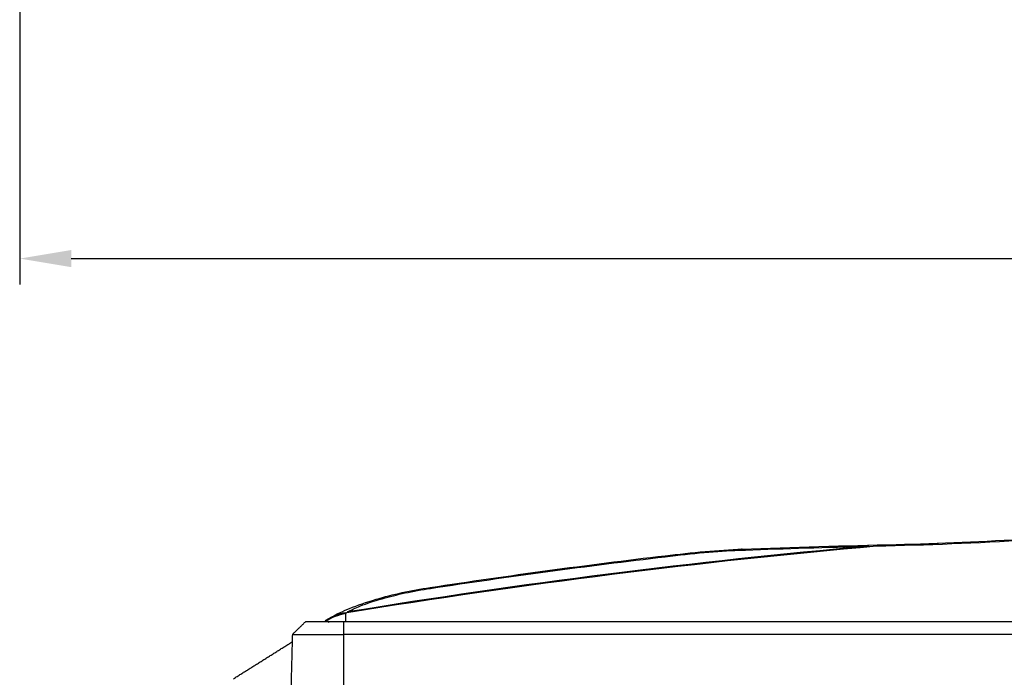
# Model space of a CAD drawing. Header units: millimetres. Extents: x 9946 to 11276, y -4769 to -3439.
# Tile 49 of 100: x 10765 to 10880, y -3935 to -3858. Entities that reach past the tile are written whole.
import ezdxf

# ---------------------------------------------------------------- set-up
doc = ezdxf.new("R2010")
doc.units = ezdxf.units.MM
doc.layers.add('ROXX NEO mini i_Fixture', color=7, linetype='Continuous', true_color=0x000000)
doc.dimstyles.get("Standard").update_dxf_attribs({"dimscale": 10, "dimtxt": 2.5, "dimasz": 3, "dimexe": 1, "dimexo": 0.5, "dimgap": 0.8, "dimtad": 1, "dimtoh": 1, "dimdec": 1, "dimzin": 1, "dimdsep": 46, "dimtxsty": 'Standard', "dimblk": 'OPEN90', "dimcen": 2.5, "dimadec": 1, "dimazin": 1, "dimtfac": 1, "dimtdec": 4, "dimtix": 1, "dimtofl": 0, "dimtmove": 1, "dimatfit": 3, "dimldrblk": 'OPEN90', "dimfxl": 1, "dimtolj": 1, "dimtzin": 1, "dimarcsym": 0})

# ---------------------------------------------------------------- blocks, each defined once
blk = doc.blocks.new('*D2')
at = {"layer": 'Defpoints', "color": 0}
for p in [(10764.95, -3663.26), (11106.95, -3663.26), (11106.95, -3885.82)]:
    blk.add_point(p, dxfattribs=at)
at = {"layer": 'ROXX NEO mini i_Fixture', "color": 0, "lineweight": -2}
for p, q in [((10764.95, -3669.26), (10764.95, -3888.82)), ((11106.95, -3669.26), (11106.95, -3888.82)), ((10770.95, -3885.82), (11100.94, -3885.82))]:
    blk.add_line(p, q, dxfattribs=at)
at = {"layer": 'ROXX NEO mini i_Fixture', "color": 0}
for points in [[(10770.95, -3884.82), (10770.95, -3886.82), (10764.95, -3885.82)], [(11100.94, -3886.82), (11100.94, -3884.82), (11106.95, -3885.82)]]:
    blk.add_solid(points, dxfattribs=at)
at = {"layer": 'ROXX NEO mini i_Fixture', "color": 0, "insert": (10935.95, -3878.92), "char_height": 9.002, "attachment_point": 5}
blk.add_mtext('\\A1;342.0', dxfattribs=at)

msp = doc.modelspace()

# ---------------------------------------------------------------- linework, layer by layer
at = {"layer": 'ROXX NEO mini i_Fixture', "color": 18, "lineweight": -3, "true_color": 0x000000}
for points, degree in [([(10803.01, -3927.01), (10823.56, -3923.65), (10844.11, -3921.06), (10864.65, -3919.26)], 3), ([(10863.73, -3919.28), (10843.51, -3921.08), (10823.3, -3923.63), (10803.08, -3926.94)], 3), ([(10849.4, -3919.73), (10853.97, -3919.56), (10858.89, -3919.41), (10863.73, -3919.28)], 3), ([(10863.73, -3919.28), (10863.73, -3919.31), (10863.74, -3919.34)], 2), ([(10864.65, -3919.26), (10865.37, -3919.24), (10866.08, -3919.22), (10866.79, -3919.2)], 3), ([(10866.79, -3919.2), (10872.66, -3919.06), (10878.61, -3918.79), (10884.43, -3918.42)], 3), ([(10866.79, -3919.2), (10866.85, -3919.16), (10866.91, -3919.12), (10866.97, -3919.1)], 3), ([(10840.04, -3920.51), (10841.66, -3920.32), (10844.67, -3919.99), (10847.38, -3919.8), (10848.64, -3919.76)], 3), ([(10840.04, -3920.39), (10840.04, -3920.39), (10840.04, -3920.43), (10840.04, -3920.51)], 3), ([(10849.01, -3919.62), (10848.89, -3919.62), (10848.77, -3919.67), (10848.64, -3919.76)], 3), ([(10848.64, -3919.76), (10848.88, -3919.75), (10849.12, -3919.74), (10849.37, -3919.73)], 3), ([(10812.76, -3924.19), (10821.85, -3922.81), (10830.95, -3921.58), (10840.04, -3920.51)], 3), ([(10807.14, -3925.39), (10807.98, -3925.15), (10809.75, -3924.71), (10811.72, -3924.35), (10812.76, -3924.19)], 3), ([(10812.71, -3924.09), (10812.74, -3924.08), (10812.76, -3924.12), (10812.76, -3924.19)], 3), ([(10806.43, -3925.46), (10806.67, -3925.38), (10806.91, -3925.36), (10807.14, -3925.39)], 3), ([(10800.57, -3928), (10801.28, -3927.56), (10802.06, -3927.25), (10802.9, -3927.08)], 3), ([(10802.89, -3927.03), (10802.93, -3927.03), (10802.97, -3927.02), (10803.01, -3927.01)], 3), ([(10802.9, -3927.08), (10802.94, -3927.06), (10802.97, -3927.04), (10803.01, -3927.01)], 3), ([(10802.9, -3928.07), (10802.9, -3927.57), (10802.9, -3927.08)], 2), ([(10800.52, -3927.94), (10800.56, -3927.92), (10800.6, -3927.89), (10800.63, -3927.87)], 3), ([(10800.57, -3928.07), (10800.57, -3928.04), (10800.57, -3928.02), (10800.57, -3928)], 3), ([(10800.67, -3927.94), (10800.65, -3927.91), (10800.63, -3927.87)], 2), ([(10801.01, -3928.05), (10800.94, -3928.09), (10800.87, -3928.13), (10800.81, -3928.17)], 3), ([(10997.72, -3928.07), (10900.18, -3928.07), (10802.64, -3928.07)], 2), ([(10802.64, -3928.07), (10802.64, -3928.82), (10802.64, -3929.57)], 2), ([(10802.64, -3929.57), (10802.64, -3934.52), (10802.64, -3939.47)], 2), ([(10997.69, -3929.57), (10900.17, -3929.57), (10802.64, -3929.57)], 2)]:
    msp.add_open_spline(points, degree=degree, dxfattribs=at)
at = {"layer": 'ROXX NEO mini i_Fixture', "color": 18, "true_color": 0x000000}
for points, degree in [([(10849.01, -3919.62), (10854.78, -3919.41), (10861.08, -3919.22), (10866.95, -3919.08)], 3), ([(10849.01, -3919.62), (10854.78, -3919.41), (10861.08, -3919.22), (10866.95, -3919.08)], 3), ([(10864.65, -3919.26), (10864.91, -3919.23), (10865.42, -3919.19), (10866.18, -3919.14), (10866.7, -3919.11), (10866.97, -3919.1)], 3), ([(10864.65, -3919.26), (10864.91, -3919.23), (10865.42, -3919.19), (10866.18, -3919.14), (10866.7, -3919.11), (10866.97, -3919.1)], 3), ([(10866.97, -3919.1), (10867.58, -3919.07), (10868.2, -3919.05), (10868.81, -3919.03)], 3), ([(10866.97, -3919.1), (10867.58, -3919.07), (10868.2, -3919.05), (10868.81, -3919.03)], 3), ([(10867.08, -3919.07), (10867.16, -3919.07), (10867.23, -3919.12), (10867.28, -3919.2)], 3), ([(10867.08, -3919.07), (10867.16, -3919.07), (10867.23, -3919.12), (10867.28, -3919.2)], 3), ([(10868.81, -3919.03), (10873.94, -3918.88), (10879.1, -3918.64), (10884.44, -3918.3)], 3), ([(10868.81, -3919.03), (10873.94, -3918.88), (10879.1, -3918.64), (10884.44, -3918.3)], 3), ([(10812.71, -3924.09), (10821.72, -3922.71), (10830.99, -3921.46), (10840.04, -3920.39)], 3), ([(10812.71, -3924.09), (10821.72, -3922.71), (10830.99, -3921.46), (10840.04, -3920.39)], 3), ([(10796.67, -3929.57), (10797.43, -3928.82), (10798.2, -3928.07)], 2), ([(10796.67, -3929.57), (10797.43, -3928.82), (10798.2, -3928.07)], 2), ([(10800.4, -3928.06), (10800.47, -3928.01), (10800.54, -3927.97)], 2), ([(10800.4, -3928.06), (10800.47, -3928.01), (10800.54, -3927.97)], 2), ([(10796.67, -3929.57), (10796.54, -3934.52), (10796.41, -3939.47)], 2), ([(10796.67, -3929.57), (10796.54, -3934.52), (10796.41, -3939.47)], 2), ([(10789.83, -3934.7), (10793.25, -3932.55), (10796.67, -3930.4)], 2), ([(10789.83, -3934.7), (10793.25, -3932.55), (10796.67, -3930.4)], 2)]:
    msp.add_open_spline(points, degree=degree, dxfattribs=at)
for points, knots in [([(10868.81, -3919.04), (10869.36, -3919.03), (10870.37, -3919.03), (10871.39, -3919.04), (10871.86, -3919.05)], [1.781127, 1.781127, 1.781127, 1.781127, 3.433151, 4.819169, 4.819169, 4.819169, 4.819169]), ([(10868.81, -3919.04), (10869.36, -3919.03), (10870.37, -3919.03), (10871.39, -3919.04), (10871.86, -3919.05)], [1.781127, 1.781127, 1.781127, 1.781127, 3.433151, 4.819169, 4.819169, 4.819169, 4.819169]), ([(10840.04, -3920.39), (10841.59, -3920.21), (10843.18, -3920.04), (10844.72, -3919.9), (10846.15, -3919.77), (10847.63, -3919.67), (10849.01, -3919.62)], [0.29727, 0.29727, 0.29727, 0.29727, 5.016381, 5.016381, 5.016381, 9.421248, 9.421248, 9.421248, 9.421248]), ([(10840.04, -3920.39), (10841.59, -3920.21), (10843.18, -3920.04), (10844.72, -3919.9), (10846.15, -3919.77), (10847.63, -3919.67), (10849.01, -3919.62)], [0.29727, 0.29727, 0.29727, 0.29727, 5.016381, 5.016381, 5.016381, 9.421248, 9.421248, 9.421248, 9.421248]), ([(10806.43, -3925.46), (10807.37, -3925.18), (10808.39, -3924.92), (10809.45, -3924.69), (10810.5, -3924.46), (10811.61, -3924.25), (10812.71, -3924.09)], [0.310781, 0.310781, 0.310781, 0.310781, 3.712488, 3.712488, 3.712488, 7.074771, 7.074771, 7.074771, 7.074771]), ([(10806.43, -3925.46), (10807.37, -3925.18), (10808.39, -3924.92), (10809.45, -3924.69), (10810.5, -3924.46), (10811.61, -3924.25), (10812.71, -3924.09)], [0.310781, 0.310781, 0.310781, 0.310781, 3.712488, 3.712488, 3.712488, 7.074771, 7.074771, 7.074771, 7.074771]), ([(10801.11, -3927.59), (10801.79, -3927.2), (10802.52, -3926.85), (10803.32, -3926.53), (10804.27, -3926.14), (10805.3, -3925.79), (10806.43, -3925.46)], [1.240313, 1.240313, 1.240313, 1.240313, 4.687829, 4.687829, 4.687829, 8.757715, 8.757715, 8.757715, 8.757715]), ([(10801.11, -3927.59), (10801.79, -3927.2), (10802.52, -3926.85), (10803.32, -3926.53), (10804.27, -3926.14), (10805.3, -3925.79), (10806.43, -3925.46)], [1.240313, 1.240313, 1.240313, 1.240313, 4.687829, 4.687829, 4.687829, 8.757715, 8.757715, 8.757715, 8.757715])]:
    msp.add_open_spline(points, degree=3, knots=knots, dxfattribs=at)
at = {"layer": 'ROXX NEO mini i_Fixture', "color": 18, "lineweight": -3, "true_color": 0x000000}
for points, knots in [([(10803.08, -3926.94), (10803.49, -3926.71), (10804.62, -3926.18), (10806.17, -3925.66), (10807.14, -3925.39)], [-6.330852, -6.330852, -6.330852, -6.330852, -3.459945, 0, 0, 0, 0]), ([(10800.63, -3927.87), (10801, -3927.64), (10801.73, -3927.28), (10802.52, -3927.06), (10802.88, -3926.98)], [-2.640361, -2.640361, -2.640361, -2.640361, -1.320181, -0.197429, -0.197429, -0.197429, -0.197429]), ([(10803.2, -3927), (10803.2, -3927), (10803.19, -3926.97), (10803.14, -3926.96), (10803.08, -3926.94)], [0.4132995, 0.4132995, 0.4132995, 0.4132995, 0.4144806, 0.5526408, 0.5526408, 0.5526408, 0.5526408])]:
    msp.add_open_spline(points, degree=3, knots=knots, dxfattribs=at)
for points, weights in [([(10802.64, -3928.07), (10798.2, -3928.07), (10798.2, -3928.07)], [1, 0.707106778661, 1]), ([(10796.67, -3929.57), (10796.67, -3929.57), (10802.64, -3929.57)], [1, 0.707106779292, 1])]:
    msp.add_rational_spline(points, weights, degree=2, dxfattribs=at)

# ---------------------------------------------------------------- dimensions: what is measured, and where the dimension line sits
at = {"layer": 'ROXX NEO mini i_Fixture', "color": 5, "true_color": 0x0000ff}
dim = msp.add_linear_dim(base=(11106.95, -3885.82), p1=(10764.95, -3663.26), p2=(11106.95, -3663.26), dimstyle='Standard', override={"dimscale": 3.0005, "dimtxt": 3, "dimasz": 2, "dimexe": 1, "dimexo": 2, "dimgap": 0.8, "dimtad": 1, "dimtih": 0, "dimtoh": 0, "dimdec": 1, "dimlfac": 1, "dimzin": 1, "dimtxsty": 'Standard', "dimsah": 0, "dimcen": 2.5, "dimadec": 1, "dimazin": 1, "dimtix": 0, "dimtmove": 0, "dimtzin": 1}, dxfattribs=at)
dim.commit()
dim.dimension.update_dxf_attribs({"geometry": '*D2', "text_midpoint": (10935.95, -3878.92)})

doc.saveas('drawing.dxf')
